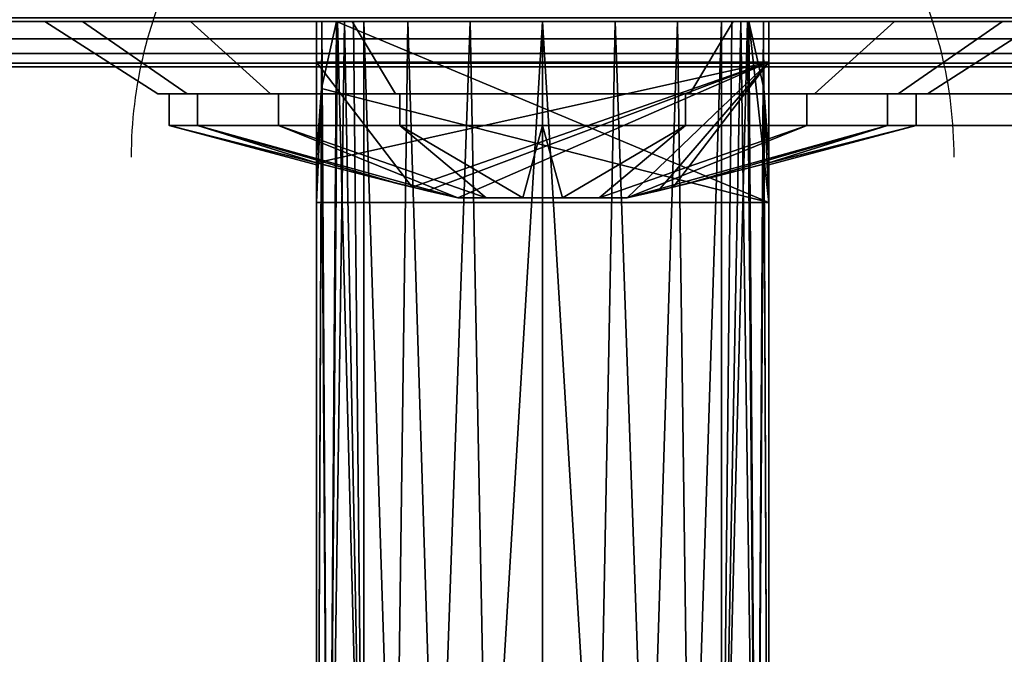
# Model space of a CAD drawing. Header units: millimetres. Extents: x -10 to 414, y -927 to 10.
# Tile 10 of 27: x 188 to 210, y -913 to -899. Entities that reach past the tile are written whole.
import ezdxf

# ---------------------------------------------------------------- set-up
doc = ezdxf.new("R2010")
doc.units = ezdxf.units.MM
doc.header["$MEASUREMENT"] = 0
for name, color, linetype, lineweight in [('0 Misc', 7, 'Continuous', 35), ('10 Raster Images', 7, 'Continuous', 35), ('5 Hatches', 7, 'Continuous', 35)]:
    doc.layers.add(name, color=color, linetype=linetype, lineweight=lineweight)

msp = doc.modelspace()

# ---------------------------------------------------------------- linework, layer by layer
at = {"layer": '0 Misc', "color": 160, "linetype": 'Continuous', "lineweight": 25}
for p, q in [((1, -899, 1173), (399, -899, 1173)), ((399, -899, 1195), (1, -899, 1195)), ((396, -899, 13.5), (4, -899, 13.5)), ((4, -899, 1169), (396, -899, 1169)), ((4, -899, 13.5), (396, -899, 1169)), ((4, -899, 13.5), (204.554, -899, 730)), ((4, -899, 1169), (195.446, -899, 730)), ((195.446, -899, 730), (4, -899, 13.5)), ((4, -899, 1169), (195.717, -899, 730.779)), ((4, -899, 1169), (196.049, -899, 731.534)), ((4, -899, 1169), (196.442, -899, 732.187)), ((4, -899, 1169), (197.415, -899, 733.16)), ((4, -899, 1169), (198.641, -899, 733.785)), ((4, -899, 1169), (200, -899, 734)), ((4, -899, 1169), (197.415, -899, 1046.84)), ((4, -899, 1169), (196.442, -899, 1047.813)), ((4, -899, 1169), (196.049, -899, 1048.466)), ((4, -899, 1169), (195.505, -899, 1049.81)), ((4, -899, 1169), (195, -899, 1053)), ((4, -899, 1169), (195, -899, 1054)), ((4, -899, 1169), (196.601, -899, 1131.038)), ((4, -899, 1169), (193.534, -899, 1132.601)), ((4, -899, 1169), (191.101, -899, 1135.034)), ((4, -899, 1169), (189.538, -899, 1138.101)), ((4, -899, 1169), (189, -899, 1141.5)), ((4, -899, 1169), (189.538, -899, 1144.899)), ((4, -899, 1169), (191.101, -899, 1147.966)), ((4, -899, 1169), (193.534, -899, 1150.399)), ((4, -899, 1169), (196.601, -899, 1151.962)), ((4, -899, 1169), (200, -899, 1152.5)), ((195, -899, 1054), (205, -899, 1054)), ((195, -899, 1054), (195, -926.999, 1053.267)), ((195, -899, 1053), (195, -899, 1054)), ((195, -899, 1053), (195, -925.999, 1052.293)), ((195, -925.999, 1052.293), (195, -899, 1054)), ((195, -899, 1054), (396, -899, 1169)), ((195, -899, 1054), (203.399, -899, 1131.038)), ((195, -899, 1054), (200, -899, 1130.5)), ((196.601, -899, 1131.038), (195, -899, 1054)), ((204.554, -899, 730), (195.446, -899, 730)), ((205, -902.999, 726.105), (195.446, -899, 730)), ((196.049, -899, 1048.466), (196.049, -921.467, 1047.878)), ((196.049, -921.467, 732.122), (196.049, -899, 731.534)), ((197.415, -899, 1046.84), (200, -899, 734)), ((198.641, -899, 1046.215), (200, -899, 734)), ((200, -899, 734), (396, -899, 1169)), ((200, -899, 734), (202.585, -899, 1046.84)), ((200, -899, 734), (201.359, -899, 1046.215)), ((200, -899, 734), (200, -899, 1046)), ((200, -899, 1152.5), (396, -899, 1169)), ((201.359, -899, 733.785), (396, -899, 1169)), ((202.585, -899, 733.16), (396, -899, 1169)), ((202.585, -899, 1046.84), (396, -899, 1169)), ((203.399, -899, 1131.038), (396, -899, 1169)), ((203.399, -899, 1151.962), (396, -899, 1169)), ((203.558, -899, 732.187), (396, -899, 1169)), ((203.558, -899, 1047.813), (396, -899, 1169)), ((203.951, -899, 1048.466), (203.951, -921.467, 1047.878)), ((203.951, -921.467, 732.122), (203.951, -899, 731.534)), ((203.951, -899, 731.534), (396, -899, 1169)), ((203.951, -899, 1048.466), (396, -899, 1169)), ((204.283, -899, 730.779), (396, -899, 1169)), ((204.495, -899, 1049.81), (396, -899, 1169)), ((205, -902.999, 726.105), (204.554, -899, 730)), ((204.554, -899, 730), (396, -899, 1169)), ((205, -899, 1054), (205, -926.999, 1053.267)), ((205, -899, 1053), (205, -925.999, 1052.293)), ((205, -899, 1054), (205, -899, 1053)), ((205, -899, 1054), (205, -925.999, 1052.293)), ((205, -899, 1053), (396, -899, 1169)), ((205, -899, 1054), (396, -899, 1169)), ((206.466, -899, 1132.601), (396, -899, 1169)), ((206.466, -899, 1150.399), (396, -899, 1169)), ((208.899, -899, 1135.034), (396, -899, 1169)), ((208.899, -899, 1147.966), (396, -899, 1169)), ((195, -899.9, 1142.75), (205, -899.9, 1142.75)), ((205, -899.9, 1140.25), (195, -899.9, 1140.25)), ((195, -899.9, 1140.25), (195, -899.9, 1142.75)), ((195, -902.126, 1140.25), (195, -899.9, 1140.25)), ((195, -902.126, 1142.75), (195, -899.9, 1142.75)), ((195, -899.9, 1140.25), (197.117, -902.662, 1140.25)), ((195, -902.126, 1142.75), (195, -899.9, 1140.25)), ((195, -902.126, 1142.75), (205, -899.9, 1142.75)), ((205, -899.9, 1140.25), (197.117, -902.662, 1140.25)), ((197.45, -902.743, 1142.75), (205, -899.9, 1142.75)), ((205, -899.9, 1140.25), (198.129, -902.9, 1140.25)), ((198.129, -902.9, 1142.75), (205, -899.9, 1142.75)), ((205, -899.9, 1140.25), (201.871, -902.9, 1140.25)), ((201.871, -902.9, 1142.75), (205, -899.9, 1142.75)), ((205, -899.9, 1140.25), (202.55, -902.743, 1140.25)), ((202.883, -902.662, 1142.75), (205, -899.9, 1142.75)), ((205, -899.9, 1142.75), (205, -899.9, 1140.25)), ((205, -902.126, 1140.25), (205, -899.9, 1140.25)), ((205, -902.126, 1142.75), (205, -899.9, 1142.75)), ((205, -902.126, 1140.25), (205, -899.9, 1142.75)), ((1, -900, 1194), (399, -900, 1194)), ((399, -900, 1174), (1, -900, 1174)), ((191.5, -900.6, 1141.5), (192.154, -900.6, 1138.951)), ((191.5, -900.6, 1141.5), (191.75, -900.6, 1141.5)), ((191.5, -900.6, 1141.5), (192.154, -900.6, 1144.049)), ((191.916, -900.6, 1138.873), (193.326, -900.6, 1136.651)), ((191.916, -900.6, 1138.873), (192.154, -900.6, 1138.951)), ((191.916, -900.6, 1144.127), (192.154, -900.6, 1144.049)), ((191.916, -900.6, 1144.127), (193.326, -900.6, 1146.349)), ((193.123, -900.6, 1136.504), (195.151, -900.6, 1134.826)), ((193.123, -900.6, 1136.504), (193.326, -900.6, 1136.651)), ((193.123, -900.6, 1146.496), (193.326, -900.6, 1146.349)), ((193.123, -900.6, 1146.496), (195.151, -900.6, 1148.174)), ((195, -902.999, 726.105), (195.112, -900.483, 728.555)), ((195.004, -900.6, 1134.623), (197.451, -900.6, 1133.654)), ((195.004, -900.6, 1134.623), (195.151, -900.6, 1134.826)), ((195.004, -900.6, 1148.377), (195.151, -900.6, 1148.174)), ((195.004, -900.6, 1148.377), (197.451, -900.6, 1149.346)), ((205, -902.999, 726.105), (195.112, -900.483, 728.555)), ((197.373, -900.6, 1133.416), (200, -900.6, 1133.25)), ((197.373, -900.6, 1133.416), (197.451, -900.6, 1133.654)), ((197.373, -900.6, 1149.584), (197.451, -900.6, 1149.346)), ((197.373, -900.6, 1149.584), (200, -900.6, 1149.75)), ((200, -900.6, 1133), (200, -900.6, 1133.25)), ((200, -900.6, 1133.25), (202.627, -900.6, 1133.416)), ((200, -900.6, 1149.75), (202.627, -900.6, 1149.584)), ((200, -900.6, 1149.75), (200, -900.6, 1150)), ((202.549, -900.6, 1133.654), (202.627, -900.6, 1133.416)), ((202.549, -900.6, 1133.654), (204.996, -900.6, 1134.623)), ((202.549, -900.6, 1149.346), (204.996, -900.6, 1148.377)), ((202.549, -900.6, 1149.346), (202.627, -900.6, 1149.584)), ((204.849, -900.6, 1134.826), (204.996, -900.6, 1134.623)), ((204.849, -900.6, 1134.826), (206.877, -900.6, 1136.504)), ((204.849, -900.6, 1148.174), (206.877, -900.6, 1146.496)), ((204.849, -900.6, 1148.174), (204.996, -900.6, 1148.377)), ((205, -902.999, 726.105), (204.888, -900.483, 728.555)), ((206.674, -900.6, 1136.651), (206.877, -900.6, 1136.504)), ((206.674, -900.6, 1136.651), (208.084, -900.6, 1138.873)), ((206.674, -900.6, 1146.349), (208.084, -900.6, 1144.127)), ((206.674, -900.6, 1146.349), (206.877, -900.6, 1146.496)), ((207.846, -900.6, 1138.951), (208.084, -900.6, 1138.873)), ((207.846, -900.6, 1138.951), (208.5, -900.6, 1141.5)), ((207.846, -900.6, 1144.049), (208.084, -900.6, 1144.127)), ((208.25, -900.6, 1141.5), (208.084, -900.6, 1144.127)), ((208.25, -900.6, 1141.5), (208.5, -900.6, 1141.5)), ((195, -902.999, 726.105), (195, -901.999, 727.079)), ((195, -925.999, 727.707), (195, -901.999, 727.079)), ((195, -902.131, 1142.665), (195, -902.126, 1140.25)), ((195, -902.126, 1142.75), (195, -902.126, 1140.25)), ((195, -902.131, 1142.665), (195, -902.156, 1140.866)), ((195, -902.159, 1142.055), (195, -902.156, 1140.866)), ((205, -925.999, 727.707), (205, -901.999, 727.079)), ((205, -901.999, 727.079), (205, -902.999, 726.105)), ((205, -902.131, 1140.335), (205, -902.126, 1142.75)), ((205, -902.126, 1140.25), (205, -902.126, 1142.75)), ((205, -902.131, 1140.335), (205, -902.156, 1142.134)), ((205, -902.159, 1140.945), (205, -902.156, 1142.134)), ((195, -926.999, 726.733), (195, -902.999, 726.105)), ((205, -902.999, 726.105), (195, -902.999, 726.105)), ((195, -902.999, 726.105), (195, -925.999, 727.707)), ((198.129, -902.9, 1142.75), (201.871, -902.9, 1142.75)), ((201.871, -902.9, 1140.25), (198.129, -902.9, 1140.25)), ((198.129, -902.9, 1142.75), (201.82, -902.9, 1142.823)), ((198.18, -902.9, 1142.823), (201.82, -902.9, 1142.823)), ((198.18, -902.9, 1142.823), (201.323, -902.9, 1143.32)), ((198.18, -902.9, 1140.177), (201.82, -902.9, 1140.177)), ((198.18, -902.9, 1140.177), (201.871, -902.9, 1140.25)), ((198.677, -902.9, 1143.32), (201.323, -902.9, 1143.32)), ((198.677, -902.9, 1143.32), (200.695, -902.9, 1143.64)), ((198.677, -902.9, 1139.68), (201.323, -902.9, 1139.68)), ((198.677, -902.9, 1139.68), (201.82, -902.9, 1140.177)), ((199.305, -902.9, 1143.64), (200.695, -902.9, 1143.64)), ((199.305, -902.9, 1139.36), (200.695, -902.9, 1139.36)), ((199.305, -902.9, 1139.36), (201.323, -902.9, 1139.68)), ((205, -926.999, 726.733), (205, -902.999, 726.105)), ((205, -925.999, 727.707), (205, -902.999, 726.105))]:
    msp.add_line(p, q, dxfattribs=at).dxf.unprotected_set("ltscale", 0)
at = {"layer": '0 Misc', "color": 160, "linetype": 'Continuous', "lineweight": 25, "extrusion": (0, 1, 0)}
msp.add_circle((-200, 1152.5, -899), 11, dxfattribs=at).dxf.unprotected_set("ltscale", 0)
at = {"layer": '0 Misc', "color": 160, "linetype": 'Continuous', "lineweight": 25, "extrusion": (0, -1, 0)}
for centre, radius in [((208.25, 1141.5, 900.6), 8.25), ((208.5, 1141.5, 900.6), 8.5), ((208.25, 1141.5, 901.3), 8.25)]:
    msp.add_circle(centre, radius, dxfattribs=at).dxf.unprotected_set("ltscale", 0)
at = {"layer": '0 Misc', "color": 160, "linetype": 'Continuous', "lineweight": 25, "extrusion": (0, 0.572254, -0.820077)}
msp.add_arc((-205.322, -323.635, -1112.432), 14.406, 0, 22.6981, dxfattribs=at).dxf.unprotected_set("ltscale", 0)
at = {"layer": '0 Misc', "color": 160, "linetype": 'Continuous', "lineweight": 25, "extrusion": (1.67198e-16, 0.572254, -0.820077)}
msp.add_arc((-194.678, -323.635, -1112.432), 14.406, 157.3019, 180, dxfattribs=at).dxf.unprotected_set("ltscale", 0)
at = {"layer": '0 Misc', "color": 160, "linetype": 'Continuous', "lineweight": 25, "extrusion": (0, 1, 0)}
for centre, radius, start, end in [((-205.322, 1053, -899), 10.322, 333.9477, 0), ((-205.322, 727, -899), 10.322, 16.8956, 26.0523), ((-200, 1050.398, -899), 4.398, 206.0523, 333.9477), ((-200, 729.602, -899), 4.398, 26.0523, 153.9477), ((-194.678, 1053, -899), 10.322, 180, 206.0523), ((-194.678, 727, -899), 10.322, 153.9477, 163.1044)]:
    msp.add_arc(centre, radius, start, end, dxfattribs=at).dxf.unprotected_set("ltscale", 0)
at = {"layer": '0 Misc', "color": 160, "linetype": 'Continuous', "lineweight": 25, "extrusion": (0, -1, 0)}
for start, end in [(213.749, 326.251), (33.749, 146.251)]:
    msp.add_arc((200, 1141.5, 902.9), 2.25, start, end, dxfattribs=at).dxf.unprotected_set("ltscale", 0)
at = {"layer": '0 Misc', "color": 7, "lineweight": 25}
for points in [[(399, -899, 1173), (16.988, -881.156, 1173), (17, -881, 1173)], [(399, -899, 1173), (17, -881, 1173), (383.293, -881.707, 1173)], [(399, -899, 1173), (16.891, -881.454, 1173), (16.988, -881.156, 1173)], [(399, -899, 1173), (16.707, -881.707, 1173), (16.891, -881.454, 1173)], [(399, -899, 1173), (16.454, -881.891, 1173), (16.707, -881.707, 1173)], [(399, -899, 1173), (16.156, -881.988, 1173), (16.454, -881.891, 1173)], [(1, -899, 1173), (2, -882, 1173), (399, -899, 1173)], [(399, -899, 1173), (2, -882, 1173), (16, -882, 1173)], [(399, -899, 1173), (16, -882, 1173), (16.156, -881.988, 1173)], [(195, -925.999, 1052.293), (195, -899, 1053), (195.118, -899, 1051.441)], [(195.266, -923.673, 1050.027), (195, -925.999, 1052.293), (195.118, -899, 1051.441)], [(195, -925.999, 1052.293), (195, -926.999, 1053.267), (195, -899, 1054)], [(195, -925.999, 1052.293), (195, -899, 1054), (195, -899, 1053)], [(195.446, -899, 730), (195.112, -900.483, 728.555), (195.266, -923.673, 729.973)], [(205, -902.999, 726.105), (195.112, -900.483, 728.555), (195.446, -899, 730)], [(195.471, -899, 1049.919), (195.266, -923.673, 1050.027), (195.118, -899, 1051.441)], [(195.471, -899, 1049.919), (196.049, -921.467, 1047.878), (195.266, -923.673, 1050.027)], [(195.446, -899, 730), (195.266, -923.673, 729.973), (195.619, -899, 730.522)], [(195.619, -899, 730.522), (195.266, -923.673, 729.973), (196.049, -921.467, 732.122)], [(205, -902.999, 726.105), (195.446, -899, 730), (204.554, -899, 730)], [(196.049, -899, 1048.466), (196.049, -921.467, 1047.878), (195.471, -899, 1049.919)], [(195.619, -899, 730.522), (196.049, -921.467, 732.122), (195.821, -899, 731.033)], [(196.049, -921.467, 732.122), (196.049, -899, 731.534), (195.821, -899, 731.033)], [(196.734, -920.454, 1046.891), (196.049, -921.467, 1047.878), (196.049, -899, 1048.466)], [(197.021, -899, 1047.162), (196.734, -920.454, 1046.891), (196.049, -899, 1048.466)], [(196.049, -899, 731.534), (196.734, -920.454, 733.109), (197.021, -899, 732.838)], [(196.049, -899, 731.534), (196.049, -921.467, 732.122), (196.734, -920.454, 733.109)], [(197.021, -899, 1047.162), (197.671, -919.668, 1046.126), (196.734, -920.454, 1046.891)], [(197.021, -899, 732.838), (196.734, -920.454, 733.109), (197.671, -919.668, 733.874)], [(198.401, -899, 1046.301), (197.671, -919.668, 1046.126), (197.021, -899, 1047.162)], [(197.021, -899, 732.838), (197.671, -919.668, 733.874), (198.401, -899, 733.699)], [(198.401, -899, 1046.301), (198.789, -919.171, 1045.642), (197.671, -919.668, 1046.126)], [(197.671, -919.668, 733.874), (198.789, -919.171, 734.358), (198.401, -899, 733.699)], [(200, -899, 1046), (198.789, -919.171, 1045.642), (198.401, -899, 1046.301)], [(198.789, -919.171, 734.358), (200, -899, 734), (198.401, -899, 733.699)], [(200, -899, 1046), (200, -919.001, 1045.476), (198.789, -919.171, 1045.642)], [(198.789, -919.171, 734.358), (200, -919.001, 734.524), (200, -899, 734)], [(201.211, -919.171, 1045.642), (200, -919.001, 1045.476), (200, -899, 1046)], [(201.211, -919.171, 1045.642), (200, -899, 1046), (201.599, -899, 1046.301)], [(200, -899, 734), (201.211, -919.171, 734.358), (201.599, -899, 733.699)], [(200, -899, 734), (200, -919.001, 734.524), (201.211, -919.171, 734.358)], [(202.329, -919.668, 1046.126), (201.211, -919.171, 1045.642), (201.599, -899, 1046.301)], [(201.599, -899, 733.699), (201.211, -919.171, 734.358), (202.329, -919.668, 733.874)], [(202.979, -899, 1047.162), (202.329, -919.668, 1046.126), (201.599, -899, 1046.301)], [(201.599, -899, 733.699), (202.329, -919.668, 733.874), (202.979, -899, 732.838)], [(202.979, -899, 1047.162), (203.266, -920.454, 1046.891), (202.329, -919.668, 1046.126)], [(202.979, -899, 732.838), (202.329, -919.668, 733.874), (203.266, -920.454, 733.109)], [(203.951, -899, 1048.466), (203.266, -920.454, 1046.891), (202.979, -899, 1047.162)], [(202.979, -899, 732.838), (203.266, -920.454, 733.109), (203.951, -899, 731.534)], [(203.951, -899, 1048.466), (203.951, -921.467, 1047.878), (203.266, -920.454, 1046.891)], [(203.266, -920.454, 733.109), (203.951, -921.467, 732.122), (203.951, -899, 731.534)], [(203.951, -921.467, 1047.878), (203.951, -899, 1048.466), (204.529, -899, 1049.919)], [(204.734, -923.673, 1050.027), (203.951, -921.467, 1047.878), (204.529, -899, 1049.919)], [(204.381, -899, 730.522), (204.179, -899, 731.033), (203.951, -921.467, 732.122)], [(203.951, -921.467, 732.122), (204.179, -899, 731.033), (203.951, -899, 731.534)], [(204.381, -899, 730.522), (203.951, -921.467, 732.122), (204.734, -923.673, 729.973)], [(204.554, -899, 730), (204.381, -899, 730.522), (204.734, -923.673, 729.973)], [(204.882, -899, 1051.441), (204.734, -923.673, 1050.027), (204.529, -899, 1049.919)], [(204.734, -923.673, 729.973), (204.888, -900.483, 728.555), (204.554, -899, 730)], [(205, -902.999, 726.105), (204.554, -899, 730), (204.888, -900.483, 728.555)], [(204.882, -899, 1051.441), (205, -925.999, 1052.293), (204.734, -923.673, 1050.027)], [(205, -899, 1053), (205, -925.999, 1052.293), (204.882, -899, 1051.441)], [(205, -926.999, 1053.267), (205, -925.999, 1052.293), (205, -899, 1054)], [(205, -899, 1054), (205, -925.999, 1052.293), (205, -899, 1053)], [(195.266, -923.673, 729.973), (195.112, -900.483, 728.555), (195, -925.999, 727.707)], [(195, -925.999, 727.707), (195.112, -900.483, 728.555), (195, -901.999, 727.079)], [(195.112, -900.483, 728.555), (195, -902.999, 726.105), (195, -901.999, 727.079)], [(195, -902.999, 726.105), (195.112, -900.483, 728.555), (205, -902.999, 726.105)], [(204.734, -923.673, 729.973), (205, -925.999, 727.707), (204.888, -900.483, 728.555)], [(204.888, -900.483, 728.555), (205, -925.999, 727.707), (205, -901.999, 727.079)], [(205, -902.999, 726.105), (204.888, -900.483, 728.555), (205, -901.999, 727.079)], [(195, -902.999, 726.105), (195, -925.999, 727.707), (195, -901.999, 727.079)], [(205, -925.999, 727.707), (205, -902.999, 726.105), (205, -901.999, 727.079)], [(195, -926.999, 726.733), (195, -925.999, 727.707), (195, -902.999, 726.105)], [(205, -925.999, 727.707), (205, -926.999, 726.733), (205, -902.999, 726.105)]]:
    msp.add_3dface(points, dxfattribs=at)
for points, invisible_edges in [([(1, -899, 1173), (399, -899.383, 1173.076), (1, -899.383, 1173.076)], 1), ([(1, -899, 1173), (399, -899, 1173), (399, -899.383, 1173.076)], 12), ([(399, -899, 1195), (1, -899.383, 1194.924), (399, -899.383, 1194.924)], 1), ([(399, -899, 1195), (1, -899, 1195), (1, -899.383, 1194.924)], 12), ([(396, -899, 13.5), (4, -898.924, 13.117), (396, -898.924, 13.117)], 1), ([(396, -899, 13.5), (4, -899, 13.5), (4, -898.924, 13.117)], 12), ([(195, -899, 1054), (205, -926.999, 1053.267), (205, -899, 1054)], 1), ([(195, -899, 1054), (195, -926.999, 1053.267), (205, -926.999, 1053.267)], 12), ([(399, -899.707, 1173.293), (1, -899.383, 1173.076), (399, -899.383, 1173.076)], 1), ([(399, -899.707, 1173.293), (1, -899.707, 1173.293), (1, -899.383, 1173.076)], 12), ([(399, -899.383, 1194.924), (1, -899.707, 1194.707), (399, -899.707, 1194.707)], 1), ([(399, -899.383, 1194.924), (1, -899.383, 1194.924), (1, -899.707, 1194.707)], 12), ([(399, -899.924, 1173.617), (1, -899.707, 1173.293), (399, -899.707, 1173.293)], 1), ([(399, -899.924, 1173.617), (1, -899.924, 1173.617), (1, -899.707, 1173.293)], 12), ([(399, -899.707, 1194.707), (1, -899.924, 1194.383), (399, -899.924, 1194.383)], 1), ([(399, -899.707, 1194.707), (1, -899.707, 1194.707), (1, -899.924, 1194.383)], 12), ([(399, -900, 1174), (1, -899.924, 1173.617), (399, -899.924, 1173.617)], 1), ([(399, -900, 1174), (1, -900, 1174), (1, -899.924, 1173.617)], 12), ([(1, -900, 1194), (399, -899.924, 1194.383), (1, -899.924, 1194.383)], 1), ([(1, -900, 1194), (399, -900, 1194), (399, -899.924, 1194.383)], 12), ([(1, -900, 1194), (399, -900, 1174), (399, -900, 1194)], 1), ([(1, -900, 1194), (1, -900, 1174), (399, -900, 1174)], 12), ([(195, -926.999, 726.733), (205, -902.999, 726.105), (205, -926.999, 726.733)], 1), ([(195, -926.999, 726.733), (195, -902.999, 726.105), (205, -902.999, 726.105)], 12)]:
    msp.add_3dface(points, dxfattribs=dict(at, invisible_edges=invisible_edges))
at = {"layer": '0 Misc', "color": 5, "lineweight": 25}
for points, invisible_edges in [([(4, -899, 1169), (396, -898.924, 1169.383), (4, -898.924, 1169.383)], 1), ([(4, -899, 1169), (396, -899, 1169), (396, -898.924, 1169.383)], 12)]:
    msp.add_3dface(points, dxfattribs=dict(at, invisible_edges=invisible_edges))
for points in [[(396, -899, 1169), (4, -899, 13.5), (396, -899, 13.5)], [(4, -899, 13.5), (396, -899, 1169), (204.554, -899, 730)], [(4, -899, 13.5), (195.446, -899, 730), (4, -899, 1169)], [(195.446, -899, 730), (4, -899, 13.5), (204.554, -899, 730)], [(4, -899, 1169), (195.446, -899, 730), (195.717, -899, 730.779)], [(4, -899, 1169), (195.717, -899, 730.779), (196.049, -899, 731.534)], [(4, -899, 1169), (196.049, -899, 731.534), (196.442, -899, 732.187)], [(4, -899, 1169), (196.442, -899, 732.187), (197.415, -899, 733.16)], [(4, -899, 1169), (197.415, -899, 733.16), (198.641, -899, 733.785)], [(4, -899, 1169), (198.641, -899, 733.785), (200, -899, 734)], [(4, -899, 1169), (200, -899, 734), (197.415, -899, 1046.84)], [(4, -899, 1169), (197.415, -899, 1046.84), (196.442, -899, 1047.813)], [(4, -899, 1169), (196.442, -899, 1047.813), (196.049, -899, 1048.466)], [(4, -899, 1169), (196.049, -899, 1048.466), (195.505, -899, 1049.81)], [(4, -899, 1169), (195.505, -899, 1049.81), (195, -899, 1053)], [(4, -899, 1169), (195, -899, 1053), (195, -899, 1054)], [(4, -899, 1169), (195, -899, 1054), (196.601, -899, 1131.038)], [(4, -899, 1169), (196.601, -899, 1131.038), (193.534, -899, 1132.601)], [(4, -899, 1169), (193.534, -899, 1132.601), (191.101, -899, 1135.034)], [(4, -899, 1169), (191.101, -899, 1135.034), (189.538, -899, 1138.101)], [(4, -899, 1169), (189.538, -899, 1138.101), (189, -899, 1141.5)], [(4, -899, 1169), (189, -899, 1141.5), (189.538, -899, 1144.899)], [(4, -899, 1169), (189.538, -899, 1144.899), (191.101, -899, 1147.966)], [(4, -899, 1169), (191.101, -899, 1147.966), (193.534, -899, 1150.399)], [(4, -899, 1169), (193.534, -899, 1150.399), (196.601, -899, 1151.962)], [(4, -899, 1169), (196.601, -899, 1151.962), (200, -899, 1152.5)], [(4, -899, 1169), (200, -899, 1152.5), (396, -899, 1169)], [(205, -899, 1054), (396, -899, 1169), (195, -899, 1054)], [(195, -899, 1054), (396, -899, 1169), (203.399, -899, 1131.038)], [(195, -899, 1054), (203.399, -899, 1131.038), (200, -899, 1130.5)], [(196.601, -899, 1131.038), (195, -899, 1054), (200, -899, 1130.5)], [(197.415, -899, 1046.84), (200, -899, 734), (198.641, -899, 1046.215)], [(198.641, -899, 1046.215), (200, -899, 734), (200, -899, 1046)], [(201.359, -899, 733.785), (396, -899, 1169), (200, -899, 734)], [(200, -899, 734), (396, -899, 1169), (202.585, -899, 1046.84)], [(200, -899, 734), (202.585, -899, 1046.84), (201.359, -899, 1046.215)], [(200, -899, 734), (201.359, -899, 1046.215), (200, -899, 1046)], [(203.399, -899, 1151.962), (396, -899, 1169), (200, -899, 1152.5)], [(202.585, -899, 733.16), (396, -899, 1169), (201.359, -899, 733.785)], [(203.558, -899, 732.187), (396, -899, 1169), (202.585, -899, 733.16)], [(202.585, -899, 1046.84), (396, -899, 1169), (203.558, -899, 1047.813)], [(203.399, -899, 1131.038), (396, -899, 1169), (206.466, -899, 1132.601)], [(206.466, -899, 1150.399), (396, -899, 1169), (203.399, -899, 1151.962)], [(203.951, -899, 731.534), (396, -899, 1169), (203.558, -899, 732.187)], [(203.558, -899, 1047.813), (396, -899, 1169), (203.951, -899, 1048.466)], [(204.283, -899, 730.779), (396, -899, 1169), (203.951, -899, 731.534)], [(203.951, -899, 1048.466), (396, -899, 1169), (204.495, -899, 1049.81)], [(204.554, -899, 730), (396, -899, 1169), (204.283, -899, 730.779)], [(204.495, -899, 1049.81), (396, -899, 1169), (205, -899, 1053)], [(205, -899, 1053), (396, -899, 1169), (205, -899, 1054)], [(206.466, -899, 1132.601), (396, -899, 1169), (208.899, -899, 1135.034)], [(208.899, -899, 1147.966), (396, -899, 1169), (206.466, -899, 1150.399)], [(208.899, -899, 1135.034), (396, -899, 1169), (210.462, -899, 1138.101)], [(210.462, -899, 1144.899), (396, -899, 1169), (208.899, -899, 1147.966)]]:
    msp.add_3dface(points, dxfattribs=at)
at = {"layer": '0 Misc', "color": 158, "lineweight": 25}
for points, invisible_edges in [([(189, -899, 1141.5), (192.147, -900.6, 1144.753), (189.837, -899, 1145.709)], 1), ([(189, -899, 1141.5), (191.5, -900.6, 1141.5), (192.147, -900.6, 1144.753)], 12), ([(189.837, -899, 1137.291), (191.5, -900.6, 1141.5), (189, -899, 1141.5)], 1), ([(193.99, -900.6, 1147.51), (189.837, -899, 1145.709), (192.147, -900.6, 1144.753)], 1), ([(193.99, -900.6, 1147.51), (192.222, -899, 1149.278), (189.837, -899, 1145.709)], 12), ([(189.837, -899, 1137.291), (192.147, -900.6, 1138.247), (191.5, -900.6, 1141.5)], 12), ([(192.222, -899, 1133.722), (192.147, -900.6, 1138.247), (189.837, -899, 1137.291)], 1), ([(192.222, -899, 1133.722), (193.99, -900.6, 1135.49), (192.147, -900.6, 1138.247)], 12), ([(196.747, -900.6, 1149.353), (192.222, -899, 1149.278), (193.99, -900.6, 1147.51)], 1), ([(196.747, -900.6, 1149.353), (195.79, -899, 1151.663), (192.222, -899, 1149.278)], 12), ([(195.79, -899, 1131.337), (193.99, -900.6, 1135.49), (192.222, -899, 1133.722)], 1), ([(195.79, -899, 1131.337), (196.747, -900.6, 1133.647), (193.99, -900.6, 1135.49)], 12), ([(195.79, -899, 1151.663), (200, -900.6, 1150), (200, -899, 1152.5)], 1), ([(195.79, -899, 1151.663), (196.747, -900.6, 1149.353), (200, -900.6, 1150)], 12), ([(200, -899, 1130.5), (196.747, -900.6, 1133.647), (195.79, -899, 1131.337)], 1), ([(200, -899, 1130.5), (200, -900.6, 1133), (196.747, -900.6, 1133.647)], 12), ([(204.21, -899, 1131.337), (200, -900.6, 1133), (200, -899, 1130.5)], 1), ([(204.21, -899, 1131.337), (203.253, -900.6, 1133.647), (200, -900.6, 1133)], 12), ([(200, -899, 1152.5), (203.253, -900.6, 1149.353), (204.21, -899, 1151.663)], 1), ([(200, -899, 1152.5), (200, -900.6, 1150), (203.253, -900.6, 1149.353)], 12), ([(207.778, -899, 1133.722), (203.253, -900.6, 1133.647), (204.21, -899, 1131.337)], 1), ([(207.778, -899, 1133.722), (206.01, -900.6, 1135.49), (203.253, -900.6, 1133.647)], 12), ([(204.21, -899, 1151.663), (203.253, -900.6, 1149.353), (206.01, -900.6, 1147.51)], 12), ([(204.21, -899, 1151.663), (206.01, -900.6, 1147.51), (207.778, -899, 1149.278)], 1), ([(210.163, -899, 1137.291), (206.01, -900.6, 1135.49), (207.778, -899, 1133.722)], 1), ([(210.163, -899, 1137.291), (207.853, -900.6, 1138.247), (206.01, -900.6, 1135.49)], 12), ([(207.778, -899, 1149.278), (206.01, -900.6, 1147.51), (207.853, -900.6, 1144.753)], 12), ([(207.778, -899, 1149.278), (207.853, -900.6, 1144.753), (210.163, -899, 1145.709)], 1), ([(211, -899, 1141.5), (207.853, -900.6, 1138.247), (210.163, -899, 1137.291)], 1), ([(211, -899, 1141.5), (208.5, -900.6, 1141.5), (207.853, -900.6, 1138.247)], 12), ([(210.163, -899, 1145.709), (207.853, -900.6, 1144.753), (208.5, -900.6, 1141.5)], 12), ([(210.163, -899, 1145.709), (208.5, -900.6, 1141.5), (211, -899, 1141.5)], 1), ([(195, -899.9, 1142.75), (205, -899.9, 1140.25), (205, -899.9, 1142.75)], 1), ([(195, -899.9, 1142.75), (195, -899.9, 1140.25), (205, -899.9, 1140.25)], 12), ([(191.75, -900.6, 1141.5), (192.378, -901.3, 1144.657), (192.378, -900.6, 1144.657)], 1), ([(191.75, -900.6, 1141.5), (191.75, -901.3, 1141.5), (192.378, -901.3, 1144.657)], 12), ([(192.378, -900.6, 1138.343), (191.75, -901.3, 1141.5), (191.75, -900.6, 1141.5)], 1), ([(192.378, -900.6, 1138.343), (192.378, -901.3, 1138.343), (191.75, -901.3, 1141.5)], 12), ([(194.166, -901.3, 1147.334), (192.378, -900.6, 1144.657), (192.378, -901.3, 1144.657)], 1), ([(194.166, -901.3, 1147.334), (194.166, -900.6, 1147.334), (192.378, -900.6, 1144.657)], 12), ([(194.166, -900.6, 1135.666), (192.378, -901.3, 1138.343), (192.378, -900.6, 1138.343)], 1), ([(194.166, -900.6, 1135.666), (194.166, -901.3, 1135.666), (192.378, -901.3, 1138.343)], 12), ([(196.843, -901.3, 1149.122), (194.166, -900.6, 1147.334), (194.166, -901.3, 1147.334)], 1), ([(196.843, -901.3, 1149.122), (196.843, -900.6, 1149.122), (194.166, -900.6, 1147.334)], 12), ([(196.843, -900.6, 1133.878), (194.166, -901.3, 1135.666), (194.166, -900.6, 1135.666)], 1), ([(196.843, -900.6, 1133.878), (196.843, -901.3, 1133.878), (194.166, -901.3, 1135.666)], 12), ([(196.843, -900.6, 1149.122), (200, -901.3, 1149.75), (200, -900.6, 1149.75)], 1), ([(196.843, -900.6, 1149.122), (196.843, -901.3, 1149.122), (200, -901.3, 1149.75)], 12), ([(200, -900.6, 1133.25), (196.843, -901.3, 1133.878), (196.843, -900.6, 1133.878)], 1), ([(200, -900.6, 1133.25), (200, -901.3, 1133.25), (196.843, -901.3, 1133.878)], 12), ([(203.157, -900.6, 1133.878), (200, -901.3, 1133.25), (200, -900.6, 1133.25)], 1), ([(203.157, -900.6, 1133.878), (203.157, -901.3, 1133.878), (200, -901.3, 1133.25)], 12), ([(200, -900.6, 1149.75), (203.157, -901.3, 1149.122), (203.157, -900.6, 1149.122)], 1), ([(200, -900.6, 1149.75), (200, -901.3, 1149.75), (203.157, -901.3, 1149.122)], 12), ([(205.834, -900.6, 1135.666), (203.157, -901.3, 1133.878), (203.157, -900.6, 1133.878)], 1), ([(205.834, -900.6, 1135.666), (205.834, -901.3, 1135.666), (203.157, -901.3, 1133.878)], 12), ([(203.157, -900.6, 1149.122), (205.834, -901.3, 1147.334), (205.834, -900.6, 1147.334)], 1), ([(203.157, -900.6, 1149.122), (203.157, -901.3, 1149.122), (205.834, -901.3, 1147.334)], 12), ([(207.622, -900.6, 1138.343), (205.834, -901.3, 1135.666), (205.834, -900.6, 1135.666)], 1), ([(207.622, -900.6, 1138.343), (207.622, -901.3, 1138.343), (205.834, -901.3, 1135.666)], 12), ([(205.834, -900.6, 1147.334), (207.622, -901.3, 1144.657), (207.622, -900.6, 1144.657)], 1), ([(205.834, -900.6, 1147.334), (205.834, -901.3, 1147.334), (207.622, -901.3, 1144.657)], 12), ([(208.25, -900.6, 1141.5), (207.622, -901.3, 1138.343), (207.622, -900.6, 1138.343)], 1), ([(208.25, -900.6, 1141.5), (208.25, -901.3, 1141.5), (207.622, -901.3, 1138.343)], 12), ([(207.622, -900.6, 1144.657), (208.25, -901.3, 1141.5), (208.25, -900.6, 1141.5)], 1), ([(207.622, -900.6, 1144.657), (207.622, -901.3, 1144.657), (208.25, -901.3, 1141.5)], 12)]:
    msp.add_3dface(points, dxfattribs=dict(at, invisible_edges=invisible_edges))
for points in [[(197.117, -902.662, 1140.25), (195, -899.9, 1140.25), (195, -902.126, 1140.25)], [(195, -899.9, 1140.25), (197.117, -902.662, 1140.25), (205, -899.9, 1140.25)], [(195, -902.126, 1142.75), (195, -902.126, 1140.25), (195, -899.9, 1140.25)], [(195, -902.126, 1142.75), (195, -899.9, 1140.25), (195, -899.9, 1142.75)], [(205, -899.9, 1142.75), (195, -902.126, 1142.75), (195, -899.9, 1142.75)], [(195, -902.126, 1142.75), (205, -899.9, 1142.75), (197.45, -902.743, 1142.75)], [(205, -899.9, 1140.25), (197.117, -902.662, 1140.25), (198.129, -902.9, 1140.25)], [(197.45, -902.743, 1142.75), (205, -899.9, 1142.75), (198.129, -902.9, 1142.75)], [(205, -899.9, 1140.25), (198.129, -902.9, 1140.25), (201.871, -902.9, 1140.25)], [(198.129, -902.9, 1142.75), (205, -899.9, 1142.75), (201.871, -902.9, 1142.75)], [(205, -899.9, 1140.25), (201.871, -902.9, 1140.25), (202.55, -902.743, 1140.25)], [(201.871, -902.9, 1142.75), (205, -899.9, 1142.75), (202.883, -902.662, 1142.75)], [(205, -899.9, 1140.25), (202.55, -902.743, 1140.25), (205, -902.126, 1140.25)], [(202.883, -902.662, 1142.75), (205, -899.9, 1142.75), (205, -902.126, 1142.75)], [(205, -902.126, 1140.25), (205, -902.126, 1142.75), (205, -899.9, 1142.75)], [(205, -902.126, 1140.25), (205, -899.9, 1142.75), (205, -899.9, 1140.25)], [(191.916, -900.6, 1138.873), (192.154, -900.6, 1138.951), (191.5, -900.6, 1141.5)], [(191.5, -900.6, 1141.5), (192.154, -900.6, 1138.951), (191.75, -900.6, 1141.5)], [(191.5, -900.6, 1141.5), (191.75, -900.6, 1141.5), (192.154, -900.6, 1144.049)], [(191.5, -900.6, 1141.5), (192.154, -900.6, 1144.049), (191.916, -900.6, 1144.127)], [(193.123, -900.6, 1136.504), (193.326, -900.6, 1136.651), (191.916, -900.6, 1138.873)], [(191.916, -900.6, 1138.873), (193.326, -900.6, 1136.651), (192.154, -900.6, 1138.951)], [(191.916, -900.6, 1144.127), (192.154, -900.6, 1144.049), (193.326, -900.6, 1146.349)], [(191.916, -900.6, 1144.127), (193.326, -900.6, 1146.349), (193.123, -900.6, 1146.496)], [(195.004, -900.6, 1134.623), (195.151, -900.6, 1134.826), (193.123, -900.6, 1136.504)], [(193.123, -900.6, 1136.504), (195.151, -900.6, 1134.826), (193.326, -900.6, 1136.651)], [(193.123, -900.6, 1146.496), (193.326, -900.6, 1146.349), (195.151, -900.6, 1148.174)], [(193.123, -900.6, 1146.496), (195.151, -900.6, 1148.174), (195.004, -900.6, 1148.377)], [(197.373, -900.6, 1133.416), (197.451, -900.6, 1133.654), (195.004, -900.6, 1134.623)], [(195.004, -900.6, 1134.623), (197.451, -900.6, 1133.654), (195.151, -900.6, 1134.826)], [(195.004, -900.6, 1148.377), (195.151, -900.6, 1148.174), (197.451, -900.6, 1149.346)], [(195.004, -900.6, 1148.377), (197.451, -900.6, 1149.346), (197.373, -900.6, 1149.584)], [(200, -900.6, 1133.25), (197.373, -900.6, 1133.416), (200, -900.6, 1133)], [(197.373, -900.6, 1133.416), (200, -900.6, 1133.25), (197.451, -900.6, 1133.654)], [(197.373, -900.6, 1149.584), (197.451, -900.6, 1149.346), (200, -900.6, 1149.75)], [(197.373, -900.6, 1149.584), (200, -900.6, 1149.75), (200, -900.6, 1150)], [(202.627, -900.6, 1133.416), (200, -900.6, 1133.25), (200, -900.6, 1133)], [(200, -900.6, 1133.25), (202.627, -900.6, 1133.416), (202.549, -900.6, 1133.654)], [(202.549, -900.6, 1149.346), (202.627, -900.6, 1149.584), (200, -900.6, 1149.75)], [(200, -900.6, 1149.75), (202.627, -900.6, 1149.584), (200, -900.6, 1150)], [(202.549, -900.6, 1133.654), (202.627, -900.6, 1133.416), (204.996, -900.6, 1134.623)], [(202.549, -900.6, 1133.654), (204.996, -900.6, 1134.623), (204.849, -900.6, 1134.826)], [(204.849, -900.6, 1148.174), (204.996, -900.6, 1148.377), (202.549, -900.6, 1149.346)], [(202.549, -900.6, 1149.346), (204.996, -900.6, 1148.377), (202.627, -900.6, 1149.584)], [(204.849, -900.6, 1134.826), (204.996, -900.6, 1134.623), (206.877, -900.6, 1136.504)], [(204.849, -900.6, 1134.826), (206.877, -900.6, 1136.504), (206.674, -900.6, 1136.651)], [(206.674, -900.6, 1146.349), (206.877, -900.6, 1146.496), (204.849, -900.6, 1148.174)], [(204.849, -900.6, 1148.174), (206.877, -900.6, 1146.496), (204.996, -900.6, 1148.377)], [(206.674, -900.6, 1136.651), (206.877, -900.6, 1136.504), (208.084, -900.6, 1138.873)], [(206.674, -900.6, 1136.651), (208.084, -900.6, 1138.873), (207.846, -900.6, 1138.951)], [(207.846, -900.6, 1144.049), (208.084, -900.6, 1144.127), (206.674, -900.6, 1146.349)], [(206.674, -900.6, 1146.349), (208.084, -900.6, 1144.127), (206.877, -900.6, 1146.496)], [(207.846, -900.6, 1138.951), (208.084, -900.6, 1138.873), (208.5, -900.6, 1141.5)], [(207.846, -900.6, 1138.951), (208.5, -900.6, 1141.5), (208.25, -900.6, 1141.5)], [(208.25, -900.6, 1141.5), (208.084, -900.6, 1144.127), (207.846, -900.6, 1144.049)], [(208.25, -900.6, 1141.5), (208.5, -900.6, 1141.5), (208.084, -900.6, 1144.127)], [(192.378, -901.3, 1138.343), (195, -902.126, 1140.25), (191.75, -901.3, 1141.5)], [(191.75, -901.3, 1141.5), (195, -902.126, 1140.25), (195, -902.167, 1141.5)], [(195, -902.126, 1142.75), (191.75, -901.3, 1141.5), (195, -902.167, 1141.5)], [(195, -902.126, 1142.75), (192.378, -901.3, 1144.657), (191.75, -901.3, 1141.5)], [(195, -902.126, 1142.75), (196.847, -902.596, 1142.75), (192.378, -901.3, 1144.657)], [(192.378, -901.3, 1144.657), (196.847, -902.596, 1142.75), (198.129, -902.9, 1142.75)], [(194.166, -901.3, 1147.334), (192.378, -901.3, 1144.657), (198.129, -902.9, 1142.75)], [(196.847, -902.596, 1140.25), (192.378, -901.3, 1138.343), (198.129, -902.9, 1140.25)], [(196.847, -902.596, 1140.25), (195, -902.126, 1140.25), (192.378, -901.3, 1138.343)], [(198.129, -902.9, 1140.25), (192.378, -901.3, 1138.343), (194.166, -901.3, 1135.666)], [(198.75, -902.9, 1143.371), (194.166, -901.3, 1147.334), (198.129, -902.9, 1142.75)], [(198.129, -902.9, 1140.25), (194.166, -901.3, 1135.666), (198.75, -902.9, 1139.629)], [(198.75, -902.9, 1143.371), (196.843, -901.3, 1149.122), (194.166, -901.3, 1147.334)], [(198.75, -902.9, 1139.629), (194.166, -901.3, 1135.666), (196.843, -901.3, 1133.878)], [(199.561, -902.9, 1143.707), (196.843, -901.3, 1149.122), (198.75, -902.9, 1143.371)], [(198.75, -902.9, 1139.629), (196.843, -901.3, 1133.878), (199.561, -902.9, 1139.293)], [(199.561, -902.9, 1143.707), (200, -901.3, 1149.75), (196.843, -901.3, 1149.122)], [(199.561, -902.9, 1139.293), (196.843, -901.3, 1133.878), (200, -901.3, 1133.25)], [(200.439, -902.9, 1143.707), (200, -901.3, 1149.75), (199.561, -902.9, 1143.707)], [(199.561, -902.9, 1139.293), (200, -901.3, 1133.25), (200.439, -902.9, 1139.293)], [(200.439, -902.9, 1139.293), (200, -901.3, 1133.25), (203.157, -901.3, 1133.878)], [(200.439, -902.9, 1143.707), (203.157, -901.3, 1149.122), (200, -901.3, 1149.75)], [(201.25, -902.9, 1143.371), (203.157, -901.3, 1149.122), (200.439, -902.9, 1143.707)], [(200.439, -902.9, 1139.293), (203.157, -901.3, 1133.878), (201.25, -902.9, 1139.629)], [(201.871, -902.9, 1142.75), (205.834, -901.3, 1147.334), (201.25, -902.9, 1143.371)], [(205.834, -901.3, 1135.666), (201.871, -902.9, 1140.25), (201.25, -902.9, 1139.629)], [(203.157, -901.3, 1133.878), (205.834, -901.3, 1135.666), (201.25, -902.9, 1139.629)], [(201.25, -902.9, 1143.371), (205.834, -901.3, 1147.334), (203.157, -901.3, 1149.122)], [(203.153, -902.596, 1142.75), (207.622, -901.3, 1144.657), (201.871, -902.9, 1142.75)], [(203.153, -902.596, 1140.25), (201.871, -902.9, 1140.25), (207.622, -901.3, 1138.343)], [(207.622, -901.3, 1138.343), (201.871, -902.9, 1140.25), (205.834, -901.3, 1135.666)], [(201.871, -902.9, 1142.75), (207.622, -901.3, 1144.657), (205.834, -901.3, 1147.334)], [(203.153, -902.596, 1142.75), (205, -902.126, 1142.75), (207.622, -901.3, 1144.657)], [(203.153, -902.596, 1140.25), (207.622, -901.3, 1138.343), (205, -902.126, 1140.25)], [(207.622, -901.3, 1144.657), (205, -902.126, 1142.75), (208.25, -901.3, 1141.5)], [(208.25, -901.3, 1141.5), (205, -902.126, 1142.75), (205, -902.167, 1141.5)], [(205, -902.126, 1140.25), (208.25, -901.3, 1141.5), (205, -902.167, 1141.5)], [(205, -902.126, 1140.25), (207.622, -901.3, 1138.343), (208.25, -901.3, 1141.5)], [(195, -902.131, 1142.665), (195, -902.156, 1140.866), (195, -902.126, 1140.25)], [(195, -902.131, 1142.665), (195, -902.126, 1140.25), (195, -902.126, 1142.75)], [(195, -902.159, 1142.055), (195, -902.156, 1140.866), (195, -902.131, 1142.665)], [(195, -902.156, 1140.866), (195, -902.159, 1142.055), (195, -902.167, 1141.461)], [(205, -902.131, 1140.335), (205, -902.156, 1142.134), (205, -902.126, 1142.75)], [(205, -902.131, 1140.335), (205, -902.126, 1142.75), (205, -902.126, 1140.25)], [(205, -902.159, 1140.945), (205, -902.156, 1142.134), (205, -902.131, 1140.335)], [(205, -902.156, 1142.134), (205, -902.159, 1140.945), (205, -902.167, 1141.539)], [(201.82, -902.9, 1142.823), (198.129, -902.9, 1142.75), (201.871, -902.9, 1142.75)], [(198.129, -902.9, 1142.75), (201.82, -902.9, 1142.823), (198.18, -902.9, 1142.823)], [(198.18, -902.9, 1140.177), (201.871, -902.9, 1140.25), (198.129, -902.9, 1140.25)], [(198.18, -902.9, 1142.823), (201.82, -902.9, 1142.823), (201.323, -902.9, 1143.32)], [(198.18, -902.9, 1142.823), (201.323, -902.9, 1143.32), (198.677, -902.9, 1143.32)], [(198.677, -902.9, 1139.68), (201.82, -902.9, 1140.177), (198.18, -902.9, 1140.177)], [(198.18, -902.9, 1140.177), (201.82, -902.9, 1140.177), (201.871, -902.9, 1140.25)], [(198.677, -902.9, 1143.32), (201.323, -902.9, 1143.32), (200.695, -902.9, 1143.64)], [(198.677, -902.9, 1143.32), (200.695, -902.9, 1143.64), (199.305, -902.9, 1143.64)], [(199.305, -902.9, 1139.36), (201.323, -902.9, 1139.68), (198.677, -902.9, 1139.68)], [(198.677, -902.9, 1139.68), (201.323, -902.9, 1139.68), (201.82, -902.9, 1140.177)], [(199.305, -902.9, 1143.64), (200.695, -902.9, 1143.64), (200, -902.9, 1143.75)], [(200.695, -902.9, 1139.36), (199.305, -902.9, 1139.36), (200, -902.9, 1139.25)], [(199.305, -902.9, 1139.36), (200.695, -902.9, 1139.36), (201.323, -902.9, 1139.68)]]:
    msp.add_3dface(points, dxfattribs=at)
at = {"layer": '10 Raster Images', "color": 160, "linetype": 'Continuous', "lineweight": 25}
for p, q in [((1, -899, 1173), (399, -899, 1173)), ((396, -899, 13.5), (4, -899, 13.5)), ((4, -899, 1169), (396, -899, 1169)), ((189, -899, 1141.5), (189.538, -899, 1138.101)), ((189.538, -899, 1144.899), (189, -899, 1141.5)), ((189.538, -899, 1138.101), (191.101, -899, 1135.034)), ((191.101, -899, 1147.966), (189.538, -899, 1144.899)), ((191.101, -899, 1135.034), (193.534, -899, 1132.601)), ((193.534, -899, 1150.399), (191.101, -899, 1147.966)), ((193.534, -899, 1132.601), (196.601, -899, 1131.038)), ((196.601, -899, 1151.962), (193.534, -899, 1150.399)), ((195, -899, 1054), (195, -926.999, 1053.267)), ((195, -925.999, 1052.293), (195, -899, 1053)), ((195, -899, 1053), (195, -899, 1054)), ((205, -899, 1054), (195, -899, 1054)), ((195, -899, 1053), (195.505, -899, 1049.81)), ((195, -899, 1054), (195, -899, 1053)), ((195.446, -899, 730), (195.112, -900.483, 728.555)), ((204.554, -899, 730), (195.446, -899, 730)), ((195.446, -899, 730), (204.554, -899, 730)), ((195.717, -899, 730.779), (195.446, -899, 730)), ((195.505, -899, 1049.81), (196.049, -899, 1048.466)), ((196.049, -899, 731.534), (195.717, -899, 730.779)), ((196.442, -899, 732.187), (196.049, -899, 731.534)), ((196.049, -899, 1048.466), (196.442, -899, 1047.813)), ((197.415, -899, 733.16), (196.442, -899, 732.187)), ((196.442, -899, 1047.813), (197.415, -899, 1046.84)), ((196.601, -899, 1131.038), (200, -899, 1130.5)), ((200, -899, 1152.5), (196.601, -899, 1151.962)), ((198.641, -899, 733.785), (197.415, -899, 733.16)), ((197.415, -899, 1046.84), (198.641, -899, 1046.215)), ((200, -899, 734), (198.641, -899, 733.785)), ((198.641, -899, 1046.215), (200, -899, 1046)), ((201.359, -899, 733.785), (200, -899, 734)), ((200, -899, 1046), (201.359, -899, 1046.215)), ((200, -899, 1130.5), (203.399, -899, 1131.038)), ((203.399, -899, 1151.962), (200, -899, 1152.5)), ((202.585, -899, 733.16), (201.359, -899, 733.785)), ((201.359, -899, 1046.215), (202.585, -899, 1046.84)), ((203.558, -899, 732.187), (202.585, -899, 733.16)), ((202.585, -899, 1046.84), (203.558, -899, 1047.813)), ((203.399, -899, 1131.038), (206.466, -899, 1132.601)), ((206.466, -899, 1150.399), (203.399, -899, 1151.962)), ((203.951, -899, 731.534), (203.558, -899, 732.187)), ((203.558, -899, 1047.813), (203.951, -899, 1048.466)), ((204.283, -899, 730.779), (203.951, -899, 731.534)), ((203.951, -899, 1048.466), (204.495, -899, 1049.81)), ((204.554, -899, 730), (204.283, -899, 730.779)), ((204.495, -899, 1049.81), (205, -899, 1053)), ((204.888, -900.483, 728.555), (204.554, -899, 730)), ((205, -926.999, 1053.267), (205, -899, 1054)), ((205, -899, 1054), (205, -899, 1053)), ((205, -899, 1053), (205, -925.999, 1052.293)), ((205, -899, 1053), (205, -899, 1054)), ((206.466, -899, 1132.601), (208.899, -899, 1135.034)), ((208.899, -899, 1147.966), (206.466, -899, 1150.399)), ((208.899, -899, 1135.034), (210.462, -899, 1138.101)), ((210.462, -899, 1144.899), (208.899, -899, 1147.966)), ((195, -902.126, 1140.25), (195, -899.9, 1140.25)), ((195, -899.9, 1140.25), (205, -899.9, 1140.25)), ((195, -899.9, 1140.25), (195, -902.126, 1140.25)), ((195, -902.126, 1142.75), (195, -899.9, 1142.75)), ((195, -899.9, 1142.75), (195, -899.9, 1140.25)), ((205, -899.9, 1142.75), (195, -899.9, 1142.75)), ((195, -899.9, 1142.75), (195, -902.126, 1142.75)), ((205, -899.9, 1140.25), (205, -902.126, 1140.25)), ((205, -899.9, 1142.75), (205, -902.126, 1142.75)), ((205, -902.126, 1140.25), (205, -899.9, 1140.25)), ((205, -899.9, 1140.25), (205, -899.9, 1142.75)), ((205, -902.126, 1142.75), (205, -899.9, 1142.75)), ((191.916, -900.6, 1138.873), (191.5, -900.6, 1141.5)), ((191.5, -900.6, 1141.5), (191.916, -900.6, 1144.127)), ((191.75, -900.6, 1141.5), (192.154, -900.6, 1138.951)), ((192.154, -900.6, 1144.049), (191.75, -900.6, 1141.5)), ((193.123, -900.6, 1136.504), (191.916, -900.6, 1138.873)), ((191.916, -900.6, 1144.127), (193.123, -900.6, 1146.496)), ((192.154, -900.6, 1138.951), (193.326, -900.6, 1136.651)), ((193.326, -900.6, 1146.349), (192.154, -900.6, 1144.049)), ((195.004, -900.6, 1134.623), (193.123, -900.6, 1136.504)), ((193.123, -900.6, 1146.496), (195.004, -900.6, 1148.377)), ((193.326, -900.6, 1136.651), (195.151, -900.6, 1134.826)), ((195.151, -900.6, 1148.174), (193.326, -900.6, 1146.349)), ((195.112, -900.483, 728.555), (195, -901.999, 727.079)), ((197.373, -900.6, 1133.416), (195.004, -900.6, 1134.623)), ((195.004, -900.6, 1148.377), (197.373, -900.6, 1149.584)), ((195.151, -900.6, 1134.826), (197.451, -900.6, 1133.654)), ((197.451, -900.6, 1149.346), (195.151, -900.6, 1148.174)), ((200, -900.6, 1133), (197.373, -900.6, 1133.416)), ((197.373, -900.6, 1149.584), (200, -900.6, 1150)), ((197.451, -900.6, 1133.654), (200, -900.6, 1133.25)), ((200, -900.6, 1149.75), (197.451, -900.6, 1149.346)), ((202.627, -900.6, 1133.416), (200, -900.6, 1133)), ((200, -900.6, 1133.25), (202.549, -900.6, 1133.654)), ((202.549, -900.6, 1149.346), (200, -900.6, 1149.75)), ((200, -900.6, 1150), (202.627, -900.6, 1149.584)), ((202.549, -900.6, 1133.654), (204.849, -900.6, 1134.826)), ((204.849, -900.6, 1148.174), (202.549, -900.6, 1149.346)), ((204.996, -900.6, 1134.623), (202.627, -900.6, 1133.416)), ((202.627, -900.6, 1149.584), (204.996, -900.6, 1148.377)), ((204.849, -900.6, 1134.826), (206.674, -900.6, 1136.651)), ((206.674, -900.6, 1146.349), (204.849, -900.6, 1148.174)), ((205, -901.999, 727.079), (204.888, -900.483, 728.555)), ((206.877, -900.6, 1136.504), (204.996, -900.6, 1134.623)), ((204.996, -900.6, 1148.377), (206.877, -900.6, 1146.496)), ((206.674, -900.6, 1136.651), (207.846, -900.6, 1138.951)), ((207.846, -900.6, 1144.049), (206.674, -900.6, 1146.349)), ((208.084, -900.6, 1138.873), (206.877, -900.6, 1136.504)), ((206.877, -900.6, 1146.496), (208.084, -900.6, 1144.127)), ((207.846, -900.6, 1138.951), (208.25, -900.6, 1141.5)), ((208.25, -900.6, 1141.5), (207.846, -900.6, 1144.049)), ((208.5, -900.6, 1141.5), (208.084, -900.6, 1138.873)), ((208.084, -900.6, 1144.127), (208.5, -900.6, 1141.5)), ((195, -902.999, 726.105), (195, -901.999, 727.079)), ((195, -901.999, 727.079), (195, -925.999, 727.707)), ((195, -901.999, 727.079), (195, -902.999, 726.105)), ((197.117, -902.662, 1140.25), (195, -902.126, 1140.25)), ((195, -902.126, 1140.25), (195, -902.156, 1140.866)), ((195, -902.131, 1142.665), (195, -902.126, 1142.75)), ((195, -902.126, 1142.75), (197.45, -902.743, 1142.75)), ((195, -902.159, 1142.055), (195, -902.131, 1142.665)), ((195, -902.156, 1140.866), (195, -902.167, 1141.461)), ((195, -902.167, 1141.461), (195, -902.159, 1142.055)), ((205, -902.126, 1140.25), (202.55, -902.743, 1140.25)), ((202.883, -902.662, 1142.75), (205, -902.126, 1142.75)), ((205, -925.999, 727.707), (205, -901.999, 727.079)), ((205, -901.999, 727.079), (205, -902.999, 726.105)), ((205, -902.999, 726.105), (205, -901.999, 727.079)), ((205, -902.126, 1142.75), (205, -902.156, 1142.134)), ((205, -902.131, 1140.335), (205, -902.126, 1140.25)), ((205, -902.159, 1140.945), (205, -902.131, 1140.335)), ((205, -902.156, 1142.134), (205, -902.167, 1141.539)), ((205, -902.167, 1141.539), (205, -902.159, 1140.945)), ((198.129, -902.9, 1140.25), (197.117, -902.662, 1140.25)), ((197.45, -902.743, 1142.75), (198.129, -902.9, 1142.75)), ((201.871, -902.9, 1142.75), (202.883, -902.662, 1142.75)), ((202.55, -902.743, 1140.25), (201.871, -902.9, 1140.25)), ((195, -926.999, 726.733), (195, -902.999, 726.105)), ((195, -902.999, 726.105), (205, -902.999, 726.105)), ((201.871, -902.9, 1142.75), (198.129, -902.9, 1142.75)), ((198.129, -902.9, 1142.75), (198.18, -902.9, 1142.823)), ((198.18, -902.9, 1140.177), (198.129, -902.9, 1140.25)), ((198.129, -902.9, 1140.25), (201.871, -902.9, 1140.25)), ((201.871, -902.9, 1140.25), (198.129, -902.9, 1140.25)), ((198.129, -902.9, 1142.75), (201.871, -902.9, 1142.75)), ((198.18, -902.9, 1142.823), (198.677, -902.9, 1143.32)), ((198.677, -902.9, 1139.68), (198.18, -902.9, 1140.177)), ((198.677, -902.9, 1143.32), (199.305, -902.9, 1143.64)), ((199.305, -902.9, 1139.36), (198.677, -902.9, 1139.68)), ((199.305, -902.9, 1143.64), (200, -902.9, 1143.75)), ((200, -902.9, 1139.25), (199.305, -902.9, 1139.36)), ((200, -902.9, 1143.75), (200.695, -902.9, 1143.64)), ((200.695, -902.9, 1139.36), (200, -902.9, 1139.25)), ((200.695, -902.9, 1143.64), (201.323, -902.9, 1143.32)), ((201.323, -902.9, 1139.68), (200.695, -902.9, 1139.36)), ((201.323, -902.9, 1143.32), (201.82, -902.9, 1142.823)), ((201.82, -902.9, 1140.177), (201.323, -902.9, 1139.68)), ((201.82, -902.9, 1142.823), (201.871, -902.9, 1142.75)), ((201.871, -902.9, 1140.25), (201.82, -902.9, 1140.177)), ((205, -902.999, 726.105), (205, -926.999, 726.733))]:
    msp.add_line(p, q, dxfattribs=at).dxf.unprotected_set("ltscale", 0)
at = {"layer": '5 Hatches', "color": 7, "lineweight": 25}
for points, invisible_edges in [([(399, -899, 1195), (1, -1, 1195), (1, -899, 1195)], 1), ([(399, -899, 1195), (399, -1, 1195), (1, -1, 1195)], 12)]:
    msp.add_3dface(points, dxfattribs=dict(at, invisible_edges=invisible_edges))

doc.saveas('drawing.dxf')
